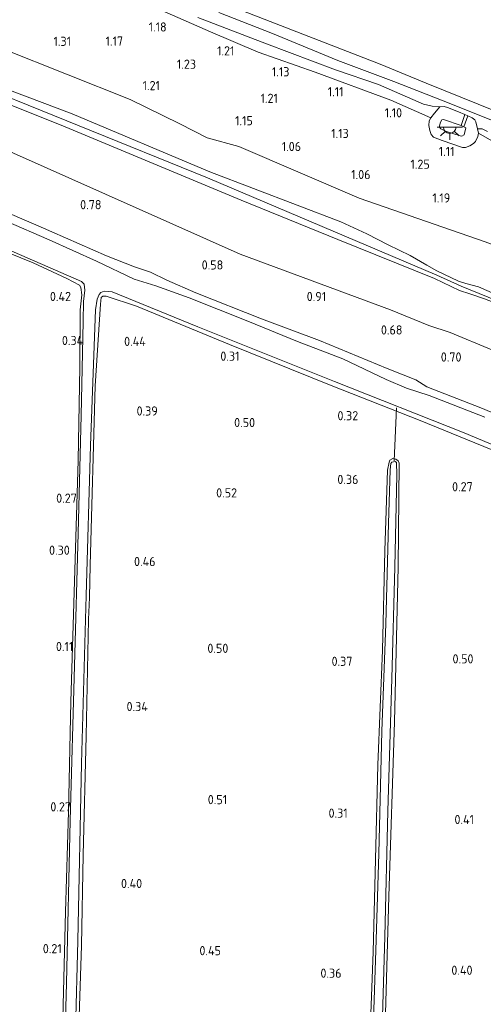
# Model space of a CAD drawing. Extents: x 126429 to 133038, y 413091 to 414846.
# Tile 69 of 256: x 127302 to 127393, y 414049 to 414242. Entities that reach past the tile are written whole.
import ezdxf
from ezdxf.enums import TextEntityAlignment as Align

# ---------------------------------------------------------------- set-up
doc = ezdxf.new("R2010")
doc.units = 0
for name, color, linetype, lineweight in [('B-ME-GR-BOUWLAND_AKKERBOUW-GV', 80, 'Continuous', 13), ('B-ME-GR-GRAS-GV', 60, 'Continuous', 13), ('B-ME-GW-OPHOGING_KRUIN-G', 90, 'Continuous', 18), ('B-ME-GW-TALUD_KRUIN-G', 90, 'Continuous', 18), ('B-ME-GW-TALUD_TEEN-G', 90, 'Continuous', 18), ('B-ME-IE-MEUBILAIR_WEGMEUBILAIR-S', 7, 'Continuous', 25), ('B-ME-IE-TERREINAFSCHEIDING_KUNSTMATIG_HEKWERK-G', 20, 'IE-TERREINAFSCHEIDING-KUNSTMATIG', 18), ('B-ME-KW-KUNSTWERK_DUIKER-G', 170, 'Continuous', 18), ('B-ME-OB-BEKLEDING_STEEN-GV', 30, 'Continuous', 18), ('B-ME-OB-BEKLEDING_STORTSTEEN-GV', 30, 'Continuous', 18), ('B-ME-OB-OEVERVOORZIENING-G', 7, 'Continuous', 18), ('B-ME-OG-BEBOUWING_TRAP-GV', 7, 'Continuous', 18), ('B-ME-OG-HOOGTEPUNT-S', 7, 'Continuous', 25), ('B-ME-OG-WATER_RIVIER-GV', 130, 'Continuous', 18), ('B-ME-OG-WATER_SLOOT-G', 120, 'Continuous', 18), ('B-ME-OG-WATER_SLOOT-GV', 120, 'Continuous', 18)]:
    doc.layers.add(name, color=color, linetype=linetype, lineweight=lineweight)
doc.styles.add('NLCS-ISO-ANNOTATIVE-T18', font='NLCS-ISO.ttf', dxfattribs={"height": 1.8})
doc.linetypes.add('IE-TERREINAFSCHEIDING-KUNSTMATIG', pattern='A,4,[82,NLCS.SHX,S=0.75,R=90,X=0,Y=0],4,-2', length=10)

# ---------------------------------------------------------------- blocks, each defined once
blk = doc.blocks.new('SAL-HOOGTELABEL-SO')
at = {"color": 0, "linetype": 'ByBlock', "lineweight": -2, "style": 'NLCS-ISO-ANNOTATIVE-T18'}
blk.add_attdef('HOOGTE', text='', height=1.8, dxfattribs=at).set_placement((2.79, 0), align=Align.RIGHT)
blk = doc.blocks.new('SKL-ET_OV_LICHTPUNT-SO')
at = {"color": 0, "linetype": 'ByBlock', "lineweight": 18}
for points in [[(-1.25, 0), (-2.5, 0)], [(1.25, 0), (2.5, 0)], [(-0.92, -0.85), (-1.83, -1.7)], [(0, -1.25), (0, -2.5)], [(0.92, -0.85), (1.83, -1.7)]]:
    blk.add_lwpolyline(points, dxfattribs=at)
blk.add_lwpolyline([(0, 0), (1.25, 0, -1), (-1.25, 0)], format="xyb", close=True, dxfattribs=at)

msp = doc.modelspace()

# ---------------------------------------------------------------- linework, layer by layer
at = {"layer": 'B-ME-GR-BOUWLAND_AKKERBOUW-GV'}
for points in [[(127313.473, 414043.104, 0.189), (127314.021, 414060.915, 0.202), (127314.392, 414078.729, 0.114), (127314.934, 414101.991, 0.102), (127315.416, 414124.823, 0.139), (127315.612, 414129.103, 0.127), (127315.754, 414135.457, 0.065), (127316.689, 414170.618, 0.177), (127317.78, 414186.614, 0.202), (127317.894, 414187.925, 0.202), (127318.205, 414188.194, 0.215), (127318.861, 414188.175, 0.165), (127324.796, 414186.21, 0.127), (127343.085, 414178.708, 0.152), (127362.977, 414170.679, 0.152), (127380.424, 414163.808, 0.24), (127399.014, 414156.221, 0.215)], [(127373.385, 414038.471, 0.022), (127374.256, 414070.526, 0.047), (127375.416, 414104.771, 0.072), (127376.111, 414135.111, 0.084), (127376.342, 414155.48, 0.109), (127376.102, 414155.916, 0.109), (127375.682, 414156.257, 0.109), (127375.103, 414156.349, 0.084), (127374.461, 414156.014, 0.059), (127374.35, 414155.663, 0.059), (127374.051, 414154.054, 0.072), (127373.497, 414138.27, 0.022), (127373.039, 414118.819, 0.047), (127372.142, 414096.371, -0.016), (127371.684, 414077.804, -0.029), (127371.19, 414059.718, 0.047), (127370.413, 414038.835, -0.041)]]:
    msp.add_polyline3d(points, dxfattribs=at)
at = {"layer": 'B-ME-GR-GRAS-GV'}
for points in [[(127328.183, 414244.875, 1.075), (127339.343, 414240.004, 1.05), (127348.682, 414235.995, 1.025), (127359.843, 414232.059, 1.125), (127374.652, 414226.603, 1.125), (127382.54, 414223.116, 1.188), (127382.194, 414222.519, 1.225), (127382.144, 414221.636, 1.225), (127382.317, 414220.619, 1.213), (127382.572, 414219.829, 1.175), (127383.039, 414219.36, 1.163), (127384.763, 414218.679, 1.175), (127388.718, 414217.301, 1.15), (127389.325, 414217.309, 1.138), (127390.143, 414217.614, 1.15), (127390.89, 414218.123, 1.15), (127391.255, 414218.492, 1.125), (127391.712, 414219.44, 1.1), (127391.857, 414220.093, 1.088), (127394.967, 414218.36, 0.988)], [(127336.855, 414242.753, 0.85), (127350.333, 414237.614, 0.85), (127363.812, 414232.525, 0.85), (127372.236, 414229.63, 0.85), (127381.055, 414225.769, 0.85), (127382.813, 414225.396, 0.85), (127384.276, 414225.283, 0.85), (127383.224, 414224.031, 1.05), (127382.54, 414223.116, 1.188), (127374.652, 414226.603, 1.125), (127359.843, 414232.059, 1.125), (127348.682, 414235.995, 1.025), (127339.343, 414240.004, 1.05), (127328.183, 414244.875, 1.075)], [(127298.621, 414236.666, 1.338), (127323.604, 414226.705, 1.193), (127333.305, 414221.928, 1.136), (127338.666, 414219.21, 1.156), (127344.893, 414217.488, 1.179), (127368.456, 414207.396, 1.268), (127393.176, 414198.846, 1.268)], [(127393.176, 414198.846, 1.268), (127368.456, 414207.396, 1.268), (127344.893, 414217.488, 1.179), (127338.666, 414219.21, 1.156), (127333.305, 414221.928, 1.136), (127323.604, 414226.705, 1.193), (127298.621, 414236.666, 1.338)], [(127393.063, 414187.686, 1.784), (127390.14, 414188.636, 1.784), (127388.13, 414189.306, 1.784), (127383.244, 414191.629, 1.758), (127364.303, 414199.303, 1.762), (127345.363, 414206.978, 1.766), (127310.828, 414221.335, 1.818), (127282.206, 414232.797, 1.8)], [(127282.206, 414232.797, 1.8), (127310.828, 414221.335, 1.818), (127345.363, 414206.978, 1.766), (127364.303, 414199.303, 1.762), (127383.244, 414191.629, 1.758), (127388.13, 414189.306, 1.784), (127390.14, 414188.636, 1.784), (127393.063, 414187.686, 1.784)], [(127288.626, 414232.777, 1.852), (127312.197, 414223.89, 1.834), (127339.205, 414212.567, 1.81), (127364.902, 414202.759, 1.84), (127369.995, 414200.369, 1.822), (127374.171, 414198.258, 1.814), (127378.488, 414196.133, 1.796), (127381.743, 414194.231, 1.784), (127383.711, 414193.164, 1.776), (127387.942, 414191.119, 1.736), (127389.383, 414190.67, 1.76), (127391.839, 414190.002, 1.792), (127409.96, 414182.032, 1.86)], [(127409.96, 414182.032, 1.86), (127391.839, 414190.002, 1.792), (127389.383, 414190.67, 1.76), (127387.942, 414191.119, 1.736), (127383.711, 414193.164, 1.776), (127381.743, 414194.231, 1.784), (127378.488, 414196.133, 1.796), (127374.171, 414198.258, 1.814), (127369.995, 414200.369, 1.822), (127364.902, 414202.759, 1.84), (127339.205, 414212.567, 1.81), (127312.197, 414223.89, 1.834), (127288.626, 414232.777, 1.852)], [(127394.458, 414177.646, 1.06), (127386.286, 414181.071, 1.07), (127382.153, 414182.447, 1.068), (127374.628, 414185.502, 1.056), (127345.176, 414196.434, 1.034), (127312.157, 414211.112, 1.018), (127278.347, 414226.129, 1.018)], [(127278.347, 414226.129, 1.018), (127312.157, 414211.112, 1.018), (127345.176, 414196.434, 1.034), (127374.628, 414185.502, 1.056), (127382.153, 414182.447, 1.068), (127386.286, 414181.071, 1.07), (127394.458, 414177.646, 1.06)], [(127227.977, 414031.479, 0.416), (127246.97, 414212.29, 0.4), (127249.192, 414214.148, 0.433), (127250.394, 414214.619, 0.433), (127251.464, 414214.917, 0.433), (127253.692, 414215.03, 0.408), (127256.677, 414214.211, 0.37), (127277.264, 414205.758, 0.295), (127304.576, 414194.685, 0.47), (127311.138, 414191.665, 0.245), (127313.677, 414190.303, 0.22), (127313.893, 414189.892, 0.22), (127314.079, 414188.471, 0.195), (127313.766, 414185.497, 0.158), (127313.723, 414174.3, 0.083), (127313.374, 414155.983, 0.07), (127312.732, 414134.514, 0.045), (127311.94, 414108.701, -0.055), (127311.472, 414087.152, -0.043), (127310.935, 414067.55, 0.033), (127310.387, 414046.736, -0.08)], [(127310.387, 414046.736, -0.08), (127310.935, 414067.55, 0.033), (127311.472, 414087.152, -0.043), (127311.94, 414108.701, -0.055), (127312.732, 414134.514, 0.045), (127313.374, 414155.983, 0.07), (127313.723, 414174.3, 0.083), (127313.766, 414185.497, 0.158), (127314.079, 414188.471, 0.195), (127313.893, 414189.892, 0.22), (127313.677, 414190.303, 0.22), (127311.138, 414191.665, 0.245), (127304.576, 414194.685, 0.47), (127277.264, 414205.758, 0.295)], [(127406.648, 414160.263, 0.354), (127392.337, 414166.312, 0.529), (127381.762, 414170.407, 0.466), (127379.578, 414171.81, 0.329), (127373.978, 414173.993, 0.466), (127360.688, 414179.506, 0.491), (127349.357, 414183.725, 0.479), (127336.435, 414188.848, 0.491), (127330.742, 414191.287, 0.304), (127327.577, 414192.87, 0.366), (127324.422, 414193.921, 0.391), (127318.973, 414196.074, 0.454), (127305.516, 414201.946, 0.504), (127297.126, 414205.55, 0.591)], [(127297.126, 414205.55, 0.591), (127305.516, 414201.946, 0.504), (127318.973, 414196.074, 0.454), (127324.422, 414193.921, 0.391), (127327.577, 414192.87, 0.366), (127330.742, 414191.287, 0.304), (127336.435, 414188.848, 0.491), (127349.357, 414183.725, 0.479), (127360.688, 414179.506, 0.491), (127373.978, 414173.993, 0.466), (127379.578, 414171.81, 0.329), (127381.762, 414170.407, 0.466), (127392.337, 414166.312, 0.529), (127406.648, 414160.263, 0.354)], [(127393.087, 414164.453, -0.566), (127382.213, 414168.734, -0.566), (127377.729, 414170.152, -0.566), (127373.783, 414171.833, -0.566), (127365.279, 414175.869, -0.566), (127356.404, 414179.309, -0.566), (127346.659, 414183.28, -0.566), (127335.163, 414187.883, -0.566), (127328.631, 414190.194, -0.566), (127324.347, 414191.53, -0.566), (127316.99, 414195.028, -0.566), (127307.681, 414199.213, -0.566), (127299.267, 414202.868, -0.566)], [(127296.717, 414198.593, -0.566), (127314.019, 414191.043, -0.566), (127314.535, 414190.523, -0.566), (127314.704, 414189.355, -0.566), (127314.412, 414187.114, -0.566), (127314.35, 414183.197, -0.566), (127313.947, 414164.78, -0.566), (127313.361, 414141.717, -0.566), (127312.64, 414115.751, -0.566), (127311.845, 414085.439, -0.566), (127311.106, 414053.558, -0.566), (127310.157, 414020.52, -0.566)], [(127312.437, 414026.85, -0.566), (127313.291, 414061.837, -0.566), (127314.061, 414096.574, -0.566), (127314.982, 414129.536, -0.566), (127315.825, 414158.887, -0.566), (127316.818, 414185.528, -0.566), (127317.131, 414187.617, -0.566), (127317.51, 414188.491, -0.566), (127317.8, 414188.887, -0.566), (127318.515, 414189.144, -0.566), (127320.053, 414189.024, -0.566), (127336.869, 414182.146, -0.566), (127363.61, 414171.443, -0.566), (127389.081, 414161.408, -0.566), (127413.535, 414151.15, -0.566)], [(127399.014, 414156.221, 0.215), (127380.424, 414163.808, 0.24), (127362.977, 414170.679, 0.152), (127343.085, 414178.708, 0.152), (127324.796, 414186.21, 0.127), (127318.861, 414188.175, 0.165), (127318.205, 414188.194, 0.215), (127317.894, 414187.925, 0.202), (127317.78, 414186.614, 0.202), (127316.689, 414170.618, 0.177), (127315.754, 414135.457, 0.065), (127315.612, 414129.103, 0.127), (127315.416, 414124.823, 0.139), (127314.934, 414101.991, 0.102), (127314.392, 414078.729, 0.114), (127314.021, 414060.915, 0.202), (127313.473, 414043.104, 0.189)], [(127370.413, 414038.835, -0.041), (127371.19, 414059.718, 0.047), (127371.684, 414077.804, -0.029), (127372.142, 414096.371, -0.016), (127373.039, 414118.819, 0.047), (127373.497, 414138.27, 0.022), (127374.051, 414154.054, 0.072), (127374.35, 414155.663, 0.059), (127374.461, 414156.014, 0.059), (127375.103, 414156.349, 0.084), (127375.682, 414156.257, 0.109), (127376.102, 414155.916, 0.109), (127376.342, 414155.48, 0.109), (127376.111, 414135.111, 0.084), (127375.416, 414104.771, 0.072), (127374.256, 414070.526, 0.047), (127373.385, 414038.471, 0.022)], [(127372.834, 414040.314, -0.448), (127373.503, 414062.718, -0.448), (127374.082, 414087.298, -0.448), (127374.854, 414113.288, -0.448), (127375.48, 414135.086, -0.448), (127375.824, 414153.201, -0.448), (127375.792, 414155.603, -0.448), (127375.52, 414155.814, -0.448), (127374.859, 414155.681, -0.448), (127374.672, 414155.358, -0.448), (127374.563, 414154.173, -0.448), (127374.235, 414143.666, -0.448), (127373.695, 414123.964, -0.448), (127372.888, 414102.929, -0.448), (127372.302, 414078.982, -0.448), (127371.755, 414059.962, -0.448), (127370.938, 414036.804, -0.448)]]:
    msp.add_polyline3d(points, dxfattribs=at)
at = {"layer": 'B-ME-GW-OPHOGING_KRUIN-G'}
msp.add_polyline3d([(127250.583, 414246.689, 1.832), (127269.484, 414239.208, 1.842), (127288.385, 414231.727, 1.852), (127313.568, 414221.54, 1.831), (127338.751, 414211.353, 1.81), (127361.237, 414201.822, 1.793), (127383.723, 414192.291, 1.776), (127388.458, 414190.114, 1.776), (127404.328, 414183.688, 1.84), (127430.201, 414173.25, 1.785), (127456.074, 414162.813, 1.73), (127486.226, 414150.199, 1.598), (127486.628, 414150.033, 1.71), (127498.242, 414146.006, 1.642), (127526.931, 414134.76, 1.812), (127557.206, 414123.334, 1.807), (127587.481, 414111.908, 1.802), (127614.943, 414101.233, 1.754), (127639.687, 414092.053, 1.743), (127664.431, 414082.873, 1.732)], dxfattribs=at)
at = {"layer": 'B-ME-GW-TALUD_KRUIN-G'}
for points in [[(127382.54, 414223.116, 1.188), (127374.652, 414226.603, 1.125), (127359.843, 414232.059, 1.125), (127348.682, 414235.995, 1.025), (127339.343, 414240.004, 1.05), (127328.183, 414244.875, 1.075), (127316.498, 414249.963, 1.163), (127302.52, 414256.154, 1.138), (127287.773, 414262.872, 1.013), (127268.571, 414271.159, 1.063), (127257.473, 414276.407, 1.088), (127255.572, 414277.119, 1.088), (127255.018, 414277.185, 1.125), (127253.78, 414277.12, 1.088)], [(127250.374, 414244.694, 1.826), (127258.464, 414242.338, 1.762), (127282.206, 414232.797, 1.8), (127310.828, 414221.335, 1.818), (127345.363, 414206.978, 1.766), (127364.303, 414199.303, 1.762), (127383.244, 414191.629, 1.758), (127388.13, 414189.306, 1.784), (127390.14, 414188.636, 1.784), (127393.063, 414187.686, 1.784), (127395.607, 414186.704, 1.79), (127419.102, 414176.81, 1.694), (127454.357, 414162.806, 1.708), (127480.83, 414151.557, 1.69), (127485.885, 414149.241, 1.591), (127488.102, 414148.314, 1.728), (127490.657, 414147.212, 1.752), (127493.692, 414146.44, 1.738), (127497.81, 414145.396, 1.642), (127510.061, 414140.294, 1.756)], [(127505.154, 414143.988, 1.74), (127486.49, 414150.942, 1.604), (127473.428, 414156.724, 1.678), (127456.426, 414163.617, 1.73), (127434.942, 414172.627, 1.804), (127409.96, 414182.032, 1.86), (127391.839, 414190.002, 1.792), (127389.383, 414190.67, 1.76), (127387.942, 414191.119, 1.736), (127383.711, 414193.164, 1.776), (127381.743, 414194.231, 1.784), (127378.488, 414196.133, 1.796), (127374.171, 414198.258, 1.814), (127369.995, 414200.369, 1.822), (127364.902, 414202.759, 1.84), (127339.205, 414212.567, 1.81), (127312.197, 414223.89, 1.834), (127288.626, 414232.777, 1.852), (127266.409, 414242.473, 1.816)], [(127388.987, 414221.388, 1.988), (127389.385, 414221.15, 1.988), (127389.043, 414219.82, 1.988), (127388.579, 414219.504, 2), (127388.252, 414219.564, 1.988), (127385.398, 414220.531, 1.988), (127384.5, 414220.961, 1.988), (127384.231, 414221.272, 1.975), (127384.213, 414221.526, 1.975), (127384.411, 414222.253, 1.975), (127384.652, 414222.726, 1.975), (127384.982, 414222.767, 1.975), (127388.462, 414221.606, 1.975)], [(127391.857, 414220.093, 1.088), (127394.967, 414218.36, 0.988), (127397.12, 414216.756, 1.088), (127398.738, 414215.876, 1.1), (127402.737, 414214.269, 1.175), (127404.07, 414214.029, 1.1), (127406.112, 414213.844, 1.013), (127408.972, 414213.104, 1), (127422.958, 414207.166, 1.063), (127439.834, 414200.69, 1.163), (127452.178, 414195.609, 1.113), (127468.16, 414187.894, 1.113), (127482.16, 414181.577, 1.238), (127494.106, 414175.826, 1.266), (127504.229, 414172.678, 1.141)]]:
    msp.add_polyline3d(points, dxfattribs=at)
at = {"layer": 'B-ME-GW-TALUD_TEEN-G'}
for points in [[(127463.69, 414169.863, 0.971), (127447.784, 414177.058, 1.268), (127418.756, 414189.066, 1.268), (127393.176, 414198.846, 1.268), (127368.456, 414207.396, 1.268), (127344.893, 414217.488, 1.179), (127338.666, 414219.21, 1.156), (127333.305, 414221.928, 1.136), (127323.604, 414226.705, 1.193), (127298.621, 414236.666, 1.338), (127269.391, 414247.955, 1.408), (127260.624, 414251.017, 1.44), (127254.943, 414252.868, 1.44), (127251.366, 414254.143, 1.438)], [(127249.349, 414234.94, 0.95), (127254.145, 414233.405, 0.95), (127260.282, 414231.571, 0.958), (127278.347, 414226.129, 1.018), (127312.157, 414211.112, 1.018), (127345.176, 414196.434, 1.034), (127374.628, 414185.502, 1.056), (127382.153, 414182.447, 1.068), (127386.286, 414181.071, 1.07), (127394.458, 414177.646, 1.06), (127406.178, 414173.374, 1.07), (127412.589, 414170.971, 1.066), (127421.937, 414166.792, 1.022), (127429.398, 414163.319, 1.002), (127436.715, 414160.308, 0.966), (127442.85, 414157.72, 0.926), (127449.621, 414154.904, 0.878), (127459.908, 414150.54, 0.888), (127483.321, 414140.922, 0.954), (127502.938, 414132.346, 0.902)], [(127391.857, 414220.093, 1.088), (127391.712, 414219.44, 1.1), (127391.255, 414218.492, 1.125), (127390.89, 414218.123, 1.15), (127390.143, 414217.614, 1.15), (127389.325, 414217.309, 1.138), (127388.718, 414217.301, 1.15), (127384.763, 414218.679, 1.175), (127383.039, 414219.36, 1.163), (127382.572, 414219.829, 1.175), (127382.317, 414220.619, 1.213), (127382.144, 414221.636, 1.225), (127382.194, 414222.519, 1.225), (127382.54, 414223.116, 1.188)]]:
    msp.add_polyline3d(points, dxfattribs=at)
at = {"layer": 'B-ME-IE-TERREINAFSCHEIDING_KUNSTMATIG_HEKWERK-G'}
msp.add_polyline3d([(127247.971, 414221.82, 0.454), (127250.207, 414222.242, 0.454), (127253.637, 414222.876, 0.491), (127256.362, 414222.697, 0.504), (127259.573, 414221.821, 0.541), (127268.961, 414217.76, 0.616), (127283.572, 414211.576, 0.579), (127297.126, 414205.55, 0.591), (127305.516, 414201.946, 0.504), (127318.973, 414196.074, 0.454), (127324.422, 414193.921, 0.391), (127327.577, 414192.87, 0.366), (127330.742, 414191.287, 0.304), (127336.435, 414188.848, 0.491), (127349.357, 414183.725, 0.479), (127360.688, 414179.506, 0.491), (127373.978, 414173.993, 0.466), (127379.578, 414171.81, 0.329), (127381.762, 414170.407, 0.466), (127392.337, 414166.312, 0.529), (127406.648, 414160.263, 0.354)], dxfattribs=at)
at = {"layer": 'B-ME-KW-KUNSTWERK_DUIKER-G'}
msp.add_polyline3d([(127375.359, 414155.891, -0.448), (127375.807, 414166.322, -0.566)], dxfattribs=at)
at = {"layer": 'B-ME-OB-BEKLEDING_STEEN-GV'}
for points in [[(127389.154, 414223.778, 0.85), (127388.462, 414221.606, 1.975), (127384.982, 414222.767, 1.975), (127384.652, 414222.726, 1.975), (127384.411, 414222.253, 1.975), (127384.213, 414221.526, 1.975), (127384.231, 414221.272, 1.975), (127384.5, 414220.961, 1.988), (127385.398, 414220.531, 1.988), (127388.252, 414219.564, 1.988), (127388.579, 414219.504, 2), (127389.043, 414219.82, 1.988), (127389.385, 414221.15, 1.988), (127388.987, 414221.388, 1.988), (127389.741, 414223.515, 0.85), (127390.611, 414223.126, 0.85), (127391.131, 414222.709, 0.85), (127391.324, 414222.35, 0.85), (127391.694, 414220.977, 0.85), (127391.857, 414220.093, 1.088), (127391.712, 414219.44, 1.1), (127391.255, 414218.492, 1.125), (127390.89, 414218.123, 1.15), (127390.143, 414217.614, 1.15), (127389.325, 414217.309, 1.138), (127388.718, 414217.301, 1.15), (127384.763, 414218.679, 1.175), (127383.039, 414219.36, 1.163), (127382.572, 414219.829, 1.175), (127382.317, 414220.619, 1.213), (127382.144, 414221.636, 1.225), (127382.194, 414222.519, 1.225), (127382.54, 414223.116, 1.188), (127383.224, 414224.031, 1.05), (127384.276, 414225.283, 0.85), (127385.11, 414225.312, 0.85), (127385.788, 414225.169, 0.85), (127387.914, 414224.331, 0.85)], [(127389.043, 414219.82, 1.988), (127388.579, 414219.504, 2), (127388.252, 414219.564, 1.988), (127385.398, 414220.531, 1.988), (127384.5, 414220.961, 1.988), (127384.231, 414221.272, 1.975), (127384.213, 414221.526, 1.975), (127384.411, 414222.253, 1.975), (127384.652, 414222.726, 1.975), (127384.982, 414222.767, 1.975), (127388.462, 414221.606, 1.975), (127388.987, 414221.388, 1.988), (127389.385, 414221.15, 1.988)]]:
    msp.add_polyline3d(points, close=True, dxfattribs=at)
at = {"layer": 'B-ME-OB-BEKLEDING_STORTSTEEN-GV'}
for points in [[(127339.067, 414246.709, 0.85), (127372.565, 414233.613, 0.85), (127381.589, 414229.898, 0.85), (127401.967, 414221.701, 0.85), (127420.863, 414213.82, 0.85), (127443.468, 414204.783, 0.85), (127463.706, 414197.019, 0.85), (127485.781, 414188.021, 0.85), (127503.688, 414180.948, 0.85)], [(127501.228, 414180.414, 0.85), (127495.322, 414182.61, 0.85), (127492.42, 414182.709, 0.85), (127481.232, 414187.819, 0.85), (127463.777, 414194.78, 0.85), (127447.089, 414201.115, 0.85), (127431.01, 414207.561, 0.85), (127420.412, 414211.81, 0.85), (127405.808, 414218.246, 0.85), (127395.381, 414222.262, 0.85), (127386.083, 414225.967, 0.85), (127375.285, 414230.246, 0.85), (127364.28, 414234.38, 0.85), (127351.487, 414239.626, 0.85), (127340.988, 414243.771, 0.85)], [(127394.967, 414218.36, 0.988), (127391.857, 414220.093, 1.088), (127391.694, 414220.977, 0.85), (127392.603, 414220.979, 0.85), (127393.626, 414220.473, 0.85)]]:
    msp.add_polyline3d(points, dxfattribs=at)
at = {"layer": 'B-ME-OB-OEVERVOORZIENING-G'}
for points in [[(127669.779, 414117.257, 0.85), (127648.507, 414125.573, 0.85), (127624.685, 414134.401, 0.85), (127597.471, 414144.944, 0.85), (127574.101, 414153.722, 0.85), (127540.964, 414166.764, 0.85), (127503.688, 414180.948, 0.85), (127485.781, 414188.021, 0.85), (127463.706, 414197.019, 0.85), (127443.468, 414204.783, 0.85), (127420.863, 414213.82, 0.85), (127401.967, 414221.701, 0.85), (127381.589, 414229.898, 0.85), (127372.565, 414233.613, 0.85), (127339.067, 414246.709, 0.85), (127304.387, 414260.901, 0.85), (127275.98, 414272.587, 0.85), (127254.271, 414281.798, 0.85)], [(127393.626, 414220.473, 0.85), (127392.603, 414220.979, 0.85), (127391.694, 414220.977, 0.85), (127391.324, 414222.35, 0.85), (127391.131, 414222.709, 0.85), (127390.611, 414223.126, 0.85), (127389.741, 414223.515, 0.85), (127389.154, 414223.778, 0.85), (127387.914, 414224.331, 0.85), (127385.788, 414225.169, 0.85), (127385.11, 414225.312, 0.85), (127384.276, 414225.283, 0.85), (127382.813, 414225.396, 0.85), (127381.055, 414225.769, 0.85), (127372.236, 414229.63, 0.85), (127363.812, 414232.525, 0.85), (127350.333, 414237.614, 0.85), (127336.855, 414242.753, 0.85)], [(127340.988, 414243.771, 0.85), (127351.487, 414239.626, 0.85), (127364.28, 414234.38, 0.85), (127375.285, 414230.246, 0.85), (127386.083, 414225.967, 0.85), (127395.381, 414222.262, 0.85), (127405.808, 414218.246, 0.85), (127420.412, 414211.81, 0.85), (127431.01, 414207.561, 0.85), (127447.089, 414201.115, 0.85), (127463.777, 414194.78, 0.85), (127481.232, 414187.819, 0.85), (127492.42, 414182.709, 0.85), (127495.322, 414182.61, 0.85), (127501.228, 414180.414, 0.85)]]:
    msp.add_polyline3d(points, dxfattribs=at)
at = {"layer": 'B-ME-OG-BEBOUWING_TRAP-GV'}
msp.add_polyline3d([(127389.741, 414223.515, 0.85), (127388.987, 414221.388, 1.988), (127388.462, 414221.606, 1.975), (127389.154, 414223.778, 0.85)], close=True, dxfattribs=at)
at = {"layer": 'B-ME-OG-WATER_RIVIER-GV'}
for points in [[(127701.797, 414329.515, 0.85), (127669.779, 414117.257, 0.85), (127648.507, 414125.573, 0.85), (127624.685, 414134.401, 0.85), (127597.471, 414144.944, 0.85), (127574.101, 414153.722, 0.85), (127540.964, 414166.764, 0.85), (127503.688, 414180.948, 0.85), (127485.781, 414188.021, 0.85), (127463.706, 414197.019, 0.85), (127443.468, 414204.783, 0.85), (127420.863, 414213.82, 0.85), (127401.967, 414221.701, 0.85), (127381.589, 414229.898, 0.85), (127372.565, 414233.613, 0.85), (127339.067, 414246.709, 0.85)], [(127393.626, 414220.473, 0.85), (127392.603, 414220.979, 0.85), (127391.694, 414220.977, 0.85), (127391.324, 414222.35, 0.85), (127391.131, 414222.709, 0.85), (127390.611, 414223.126, 0.85), (127389.741, 414223.515, 0.85), (127389.154, 414223.778, 0.85), (127387.914, 414224.331, 0.85), (127385.788, 414225.169, 0.85), (127385.11, 414225.312, 0.85), (127384.276, 414225.283, 0.85), (127382.813, 414225.396, 0.85), (127381.055, 414225.769, 0.85), (127372.236, 414229.63, 0.85), (127363.812, 414232.525, 0.85), (127350.333, 414237.614, 0.85), (127336.855, 414242.753, 0.85)], [(127340.988, 414243.771, 0.85), (127351.487, 414239.626, 0.85), (127364.28, 414234.38, 0.85), (127375.285, 414230.246, 0.85), (127386.083, 414225.967, 0.85), (127395.381, 414222.262, 0.85), (127405.808, 414218.246, 0.85), (127420.412, 414211.81, 0.85), (127431.01, 414207.561, 0.85), (127447.089, 414201.115, 0.85), (127463.777, 414194.78, 0.85), (127481.232, 414187.819, 0.85), (127492.42, 414182.709, 0.85), (127495.322, 414182.61, 0.85), (127501.228, 414180.414, 0.85)]]:
    msp.add_polyline3d(points, dxfattribs=at)
at = {"layer": 'B-ME-OG-WATER_SLOOT-G'}
for points in [[(127310.387, 414046.736, -0.08), (127310.935, 414067.55, 0.033), (127311.472, 414087.152, -0.043), (127311.94, 414108.701, -0.055), (127312.732, 414134.514, 0.045), (127313.374, 414155.983, 0.07), (127313.723, 414174.3, 0.083), (127313.766, 414185.497, 0.158), (127314.079, 414188.471, 0.195), (127313.893, 414189.892, 0.22), (127313.677, 414190.303, 0.22), (127311.138, 414191.665, 0.245), (127304.576, 414194.685, 0.47), (127277.264, 414205.758, 0.295), (127256.677, 414214.211, 0.37), (127253.692, 414215.03, 0.408), (127251.464, 414214.917, 0.433), (127250.394, 414214.619, 0.433), (127249.192, 414214.148, 0.433), (127246.97, 414212.29, 0.4)], [(127399.014, 414156.221, 0.215), (127380.424, 414163.808, 0.24), (127362.977, 414170.679, 0.152), (127343.085, 414178.708, 0.152), (127324.796, 414186.21, 0.127), (127318.861, 414188.175, 0.165), (127318.205, 414188.194, 0.215), (127317.894, 414187.925, 0.202), (127317.78, 414186.614, 0.202), (127316.689, 414170.618, 0.177), (127315.754, 414135.457, 0.065), (127315.612, 414129.103, 0.127), (127315.416, 414124.823, 0.139), (127314.934, 414101.991, 0.102), (127314.392, 414078.729, 0.114), (127314.021, 414060.915, 0.202), (127313.473, 414043.104, 0.189)], [(127370.413, 414038.835, -0.041), (127371.19, 414059.718, 0.047), (127371.684, 414077.804, -0.029), (127372.142, 414096.371, -0.016), (127373.039, 414118.819, 0.047), (127373.497, 414138.27, 0.022), (127374.051, 414154.054, 0.072), (127374.35, 414155.663, 0.059), (127374.461, 414156.014, 0.059), (127375.103, 414156.349, 0.084), (127375.682, 414156.257, 0.109), (127376.102, 414155.916, 0.109), (127376.342, 414155.48, 0.109), (127376.111, 414135.111, 0.084), (127375.416, 414104.771, 0.072), (127374.256, 414070.526, 0.047), (127373.385, 414038.471, 0.022)]]:
    msp.add_polyline3d(points, dxfattribs=at)
at = {"layer": 'B-ME-OG-WATER_SLOOT-GV'}
for points in [[(127299.267, 414202.868, -0.566), (127307.681, 414199.213, -0.566), (127316.99, 414195.028, -0.566), (127324.347, 414191.53, -0.566), (127328.631, 414190.194, -0.566), (127335.163, 414187.883, -0.566), (127346.659, 414183.28, -0.566), (127356.404, 414179.309, -0.566), (127365.279, 414175.869, -0.566), (127373.783, 414171.833, -0.566), (127377.729, 414170.152, -0.566), (127382.213, 414168.734, -0.566), (127393.087, 414164.453, -0.566)], [(127310.157, 414020.52, -0.566), (127311.106, 414053.558, -0.566), (127311.845, 414085.439, -0.566), (127312.64, 414115.751, -0.566), (127313.361, 414141.717, -0.566), (127313.947, 414164.78, -0.566), (127314.35, 414183.197, -0.566), (127314.412, 414187.114, -0.566), (127314.704, 414189.355, -0.566), (127314.535, 414190.523, -0.566), (127314.019, 414191.043, -0.566), (127296.717, 414198.593, -0.566)], [(127413.535, 414151.15, -0.566), (127389.081, 414161.408, -0.566), (127363.61, 414171.443, -0.566), (127336.869, 414182.146, -0.566), (127320.053, 414189.024, -0.566), (127318.515, 414189.144, -0.566), (127317.8, 414188.887, -0.566), (127317.51, 414188.491, -0.566), (127317.131, 414187.617, -0.566), (127316.818, 414185.528, -0.566), (127315.825, 414158.887, -0.566), (127314.982, 414129.536, -0.566), (127314.061, 414096.574, -0.566), (127313.291, 414061.837, -0.566), (127312.437, 414026.85, -0.566)], [(127370.938, 414036.804, -0.448), (127371.755, 414059.962, -0.448), (127372.302, 414078.982, -0.448), (127372.888, 414102.929, -0.448), (127373.695, 414123.964, -0.448), (127374.235, 414143.666, -0.448), (127374.563, 414154.173, -0.448), (127374.672, 414155.358, -0.448), (127374.859, 414155.681, -0.448), (127375.52, 414155.814, -0.448), (127375.792, 414155.603, -0.448), (127375.824, 414153.201, -0.448), (127375.48, 414135.086, -0.448), (127374.854, 414113.288, -0.448), (127374.082, 414087.298, -0.448), (127373.503, 414062.718, -0.448), (127372.834, 414040.314, -0.448)]]:
    msp.add_polyline3d(points, dxfattribs=at)

# ---------------------------------------------------------------- block references
at = {"layer": 'B-ME-IE-MEUBILAIR_WEGMEUBILAIR-S'}
msp.add_blockref('SKL-ET_OV_LICHTPUNT-SO', (127386.229, 414221.304, 2.219), dxfattribs=at)
at = {"layer": 'B-ME-OG-HOOGTEPUNT-S'}
for p, values in [((127327.944, 414240.03, 1.177), {'HOOGTE': '1.18'}), ((127309.202, 414237.215, 1.31), {'HOOGTE': '1.31'}), ((127319.3951, 414237.2619, 1.1673), {'HOOGTE': '1.17'}), ((127341.2267, 414235.3497, 1.2073), {'HOOGTE': '1.21'}), ((127333.7045, 414232.7287, 1.2273), {'HOOGTE': '1.23'}), ((127352.01, 414231.25, 1.127), {'HOOGTE': '1.13'}), ((127326.6303, 414228.5435, 1.2073), {'HOOGTE': '1.21'}), ((127349.7499, 414226.0467, 1.2073), {'HOOGTE': '1.21'}), ((127362.61, 414227.341, 1.11), {'HOOGTE': '1.11'}), ((127344.8361, 414221.6578, 1.1473), {'HOOGTE': '1.15'}), ((127374.096, 414223.219, 1.098), {'HOOGTE': '1.10'}), ((127363.6363, 414219.1612, 1.1273), {'HOOGTE': '1.13'}), ((127354.288, 414216.609, 1.06), {'HOOGTE': '1.06'}), ((127384.369, 414215.643, 1.11), {'HOOGTE': '1.11'}), ((127379.5228, 414213.1371, 1.2473), {'HOOGTE': '1.25'}), ((127367.908, 414211.111, 1.06), {'HOOGTE': '1.06'}), ((127383.5254, 414206.5185, 1.1873), {'HOOGTE': '1.19'}), ((127315.163, 414205.209, 0.777), {'HOOGTE': '0.78'}), ((127339.041, 414193.4, 0.577), {'HOOGTE': '0.58'}), ((127309.202, 414187.215, 0.422), {'HOOGTE': '0.42'}), ((127359.202, 414187.215, 0.906), {'HOOGTE': '0.91'}), ((127374.167, 414180.662, 0.677), {'HOOGTE': '0.68'}), ((127311.589, 414178.599, 0.337), {'HOOGTE': '0.34'}), ((127323.865, 414178.424, 0.435), {'HOOGTE': '0.44'}), ((127342.215, 414175.52, 0.312), {'HOOGTE': '0.31'}), ((127385.74, 414175.357, 0.698), {'HOOGTE': '0.70'}), ((127326.204, 414164.781, 0.385), {'HOOGTE': '0.39'}), ((127365.489, 414163.854, 0.322), {'HOOGTE': '0.32'}), ((127345.276, 414162.514, 0.498), {'HOOGTE': '0.50'}), ((127365.536, 414151.365, 0.362), {'HOOGTE': '0.36'}), ((127341.749, 414148.737, 0.524), {'HOOGTE': '0.52'}), ((127387.943, 414149.938, 0.274), {'HOOGTE': '0.27'}), ((127310.347, 414147.693, 0.274), {'HOOGTE': '0.27'}), ((127308.957, 414137.5, 0.301), {'HOOGTE': '0.30'}), ((127325.761, 414135.291, 0.46), {'HOOGTE': '0.46'}), ((127309.639, 414118.642, 0.112), {'HOOGTE': '0.11'}), ((127340.039, 414118.274, 0.5), {'HOOGTE': '0.50'}), ((127364.361, 414115.73, 0.374), {'HOOGTE': '0.37'}), ((127388.086, 414116.211, 0.5), {'HOOGTE': '0.50'}), ((127324.262, 414106.867, 0.335), {'HOOGTE': '0.34'}), ((127339.794, 414088.629, 0.512), {'HOOGTE': '0.51'}), ((127309.202, 414087.215, 0.274), {'HOOGTE': '0.27'}), ((127363.43, 414085.978, 0.312), {'HOOGTE': '0.31'}), ((127388.193, 414084.736, 0.412), {'HOOGTE': '0.41'}), ((127323.139, 414072.189, 0.398), {'HOOGTE': '0.40'}), ((127307.382, 414059.427, 0.212), {'HOOGTE': '0.21'}), ((127338.591, 414059.036, 0.45), {'HOOGTE': '0.45'}), ((127362.226, 414054.616, 0.362), {'HOOGTE': '0.36'}), ((127387.901, 414055.193, 0.4), {'HOOGTE': '0.40'})]:
    msp.add_blockref('SAL-HOOGTELABEL-SO', p, dxfattribs=at).add_auto_attribs(values)

doc.saveas('drawing.dxf')
